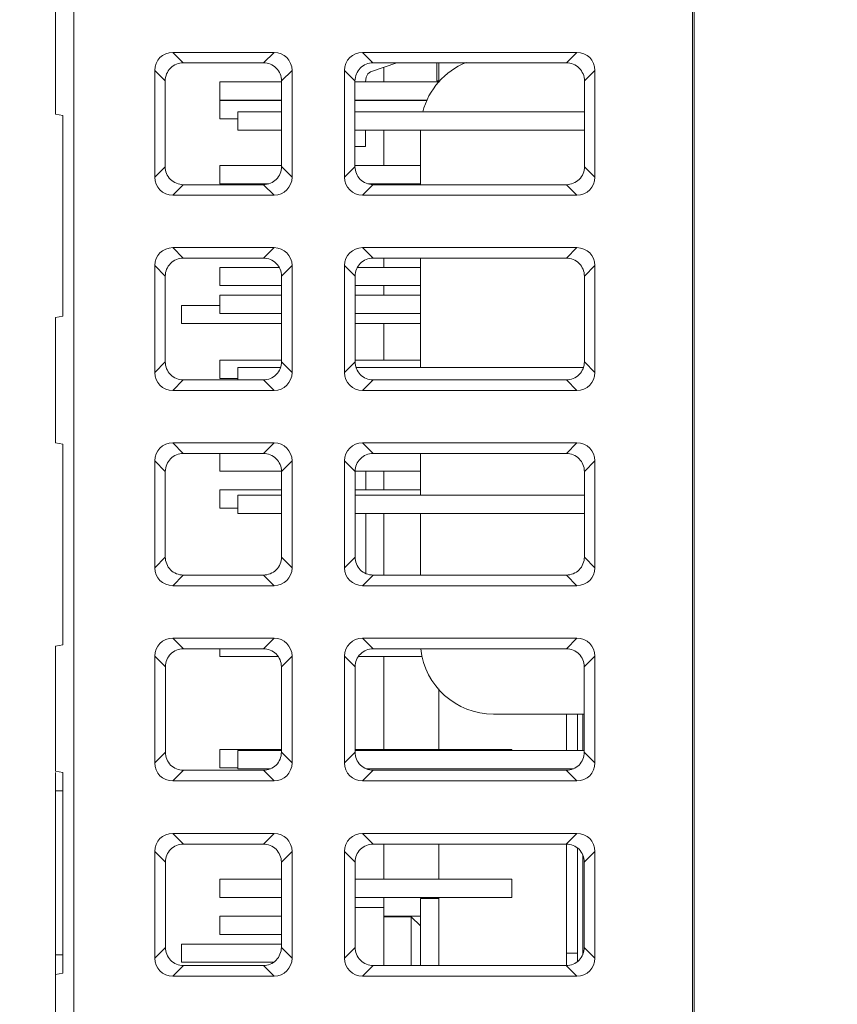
# Model space of a CAD drawing. Header units: millimetres. Extents: x -296 to 295, y -209 to 209.
# Tile 18 of 140: x -256 to -233, y -78 to -51. Entities that reach past the tile are written whole.
import ezdxf

# ---------------------------------------------------------------- set-up
doc = ezdxf.new("R2010")
doc.units = ezdxf.units.MM
doc.header["$MEASUREMENT"] = 0
doc.layers.add('layer 1', color=7, linetype='Continuous')

msp = doc.modelspace()

# ---------------------------------------------------------------- linework, layer by layer
at = {"layer": 'layer 1', "color": 1, "lineweight": 0}
msp.add_open_spline([(295.3283, 209.2747), (295.3283, 209.2747), (295.3283, -208.9236), (295.3283, -208.9236), (295.3283, -208.9236), (-296.1944, -208.9236), (-296.1944, -208.9236), (-296.1944, -208.9236), (-296.1944, 209.2747), (-296.1944, 209.2747), (-296.1944, 209.2747), (295.3283, 209.2747), (295.3283, 209.2747)], degree=3, knots=[0, 0, 0, 0, 0.25, 0.25, 0.25, 0.5, 0.5, 0.5, 0.75, 0.75, 0.75, 1, 1, 1, 1], dxfattribs=at)
at = {"layer": 'layer 1', "color": 5, "lineweight": 0}
msp.add_open_spline([(-281.2487, 194.7284), (-281.2487, 194.7284), (-281.2487, -197.0649), (-281.2487, -197.0649), (-281.2487, -197.0649), (283.3586, -197.0649), (283.3586, -197.0649)], degree=3, knots=[0, 0, 0, 0, 0.5, 0.5, 0.5, 1, 1, 1, 1], dxfattribs=at)
at = {"layer": 'layer 1', "lineweight": 9}
for points in [[(-237.4043, -30.0525), (-237.4043, -30.0525), (-237.4043, -106.9314), (-237.4043, -106.9314)], [(-254.3543, -167.3124), (-254.3543, -167.3124), (-254.3543, -33.4384), (-254.3543, -33.4384)], [(-237.3543, -106.8812), (-237.3543, -106.8812), (-237.3543, -33.4931), (-237.3543, -33.4931)], [(-254.8543, -50.4736), (-254.8543, -50.4736), (-254.8543, -53.9031), (-254.8543, -53.9031)], [(-251.6424, -52.2073), (-251.9162, -52.2073), (-252.1354, -52.4264), (-252.1354, -52.7002)], [(-251.6424, -52.2073), (-251.6424, -52.2073), (-251.3555, -52.4942), (-251.3555, -52.4942)], [(-251.6424, -52.2073), (-251.6424, -52.2073), (-248.8661, -52.2073), (-248.8661, -52.2073)], [(-249.1531, -52.4942), (-249.1531, -52.4942), (-248.8661, -52.2073), (-248.8661, -52.2073)], [(-248.3732, -52.7002), (-248.3732, -52.4264), (-248.5924, -52.2073), (-248.8661, -52.2073)], [(-246.4424, -52.2073), (-246.7162, -52.2073), (-246.9354, -52.4264), (-246.9354, -52.7002)], [(-246.4424, -52.2073), (-246.4424, -52.2073), (-246.1555, -52.4942), (-246.1555, -52.4942)], [(-246.4424, -52.2073), (-246.4424, -52.2073), (-240.5661, -52.2073), (-240.5661, -52.2073)], [(-240.8531, -52.4942), (-240.8531, -52.4942), (-240.5661, -52.2073), (-240.5661, -52.2073)], [(-240.0732, -52.7002), (-240.0732, -52.4264), (-240.2924, -52.2073), (-240.5661, -52.2073)], [(-249.1531, -52.4942), (-249.1531, -52.4942), (-251.3555, -52.4942), (-251.3555, -52.4942)], [(-246.2199, -52.7406), (-246.2199, -52.7406), (-245.4979, -52.4942), (-245.4979, -52.4942)], [(-240.8531, -52.4942), (-240.8531, -52.4942), (-246.1555, -52.4942), (-246.1555, -52.4942)], [(-243.6053, -52.4847), (-244.1921, -52.7225), (-244.6317, -53.224), (-244.7904, -53.8369)], [(-244.4043, -52.4942), (-244.4043, -52.4942), (-244.4043, -52.9884), (-244.4043, -52.9884)], [(-244.3543, -52.4942), (-244.3543, -52.4942), (-244.3543, -53.0277), (-244.3543, -53.0277)], [(-252.1354, -55.6265), (-252.1354, -55.6265), (-252.1354, -52.7002), (-252.1354, -52.7002)], [(-251.8483, -52.9868), (-251.8483, -52.9868), (-252.1354, -52.7002), (-252.1354, -52.7002)], [(-248.3732, -52.7002), (-248.3732, -52.7002), (-248.6603, -52.9865), (-248.6603, -52.9865)], [(-248.3732, -52.7002), (-248.3732, -52.7002), (-248.3732, -55.6265), (-248.3732, -55.6265)], [(-246.9354, -55.6265), (-246.9354, -55.6265), (-246.9354, -52.7002), (-246.9354, -52.7002)], [(-246.6483, -52.9865), (-246.6483, -52.9865), (-246.9354, -52.7002), (-246.9354, -52.7002)], [(-246.3397, -52.8884), (-246.3397, -52.8884), (-246.2997, -52.7983), (-246.2997, -52.7983)], [(-246.2997, -52.7983), (-246.2997, -52.7983), (-246.2199, -52.7406), (-246.2199, -52.7406)], [(-245.8543, -53.0184), (-245.8543, -53.0184), (-245.8543, -52.6159), (-245.8543, -52.6159)], [(-240.0732, -52.7002), (-240.0732, -52.7002), (-240.3603, -52.9868), (-240.3603, -52.9868)], [(-240.0732, -52.7002), (-240.0732, -52.7002), (-240.0732, -55.6265), (-240.0732, -55.6265)], [(-251.8477, -55.3384), (-251.8477, -55.3384), (-251.8483, -52.9868), (-251.8483, -52.9868)], [(-250.3543, -53.0184), (-250.3543, -53.0184), (-250.3543, -53.5184), (-250.3543, -53.5184)], [(-248.6606, -53.0184), (-248.6606, -53.0184), (-250.3543, -53.0184), (-250.3543, -53.0184)], [(-248.6606, -55.3367), (-248.6606, -55.3367), (-248.6606, -52.9851), (-248.6606, -52.9851)], [(-246.648, -52.9851), (-246.648, -52.9851), (-246.648, -55.3367), (-246.648, -55.3367)], [(-244.3543, -53.0184), (-244.3543, -53.0184), (-246.648, -53.0184), (-246.648, -53.0184)], [(-246.3583, -53.0184), (-246.3583, -53.0184), (-246.3397, -52.8884), (-246.3397, -52.8884)], [(-244.4043, -52.9884), (-244.4043, -52.9884), (-244.3543, -52.9884), (-244.3543, -52.9884)], [(-240.3603, -52.9868), (-240.3603, -52.9868), (-240.3609, -55.3384), (-240.3609, -55.3384)], [(-248.6606, -53.5184), (-248.6606, -53.5184), (-250.3543, -53.5184), (-250.3543, -53.5184)], [(-250.3543, -53.5264), (-250.3543, -53.5264), (-250.3543, -54.0264), (-250.3543, -54.0264)], [(-248.6606, -53.5264), (-248.6606, -53.5264), (-250.3543, -53.5264), (-250.3543, -53.5264)], [(-244.6729, -53.5184), (-244.6729, -53.5184), (-246.648, -53.5184), (-246.648, -53.5184)], [(-244.6757, -53.5264), (-244.6757, -53.5264), (-246.648, -53.5264), (-246.648, -53.5264)], [(-254.6543, -53.9384), (-254.6543, -53.9384), (-254.8543, -53.9031), (-254.8543, -53.9031)], [(-254.6543, -53.9384), (-254.6543, -53.9384), (-254.6543, -59.4384), (-254.6543, -59.4384)], [(-249.8543, -53.8384), (-249.8543, -53.8384), (-249.8543, -54.3384), (-249.8543, -54.3384)], [(-249.8543, -53.8384), (-249.8543, -53.8384), (-248.6606, -53.8384), (-248.6606, -53.8384)], [(-246.648, -53.8384), (-246.648, -53.8384), (-240.3605, -53.8384), (-240.3605, -53.8384)], [(-249.8543, -54.0264), (-249.8543, -54.0264), (-250.3543, -54.0264), (-250.3543, -54.0264)], [(-249.8543, -54.3384), (-249.8543, -54.3384), (-248.6606, -54.3384), (-248.6606, -54.3384)], [(-246.648, -54.3384), (-246.648, -54.3384), (-240.3606, -54.3384), (-240.3606, -54.3384)], [(-246.3597, -54.7884), (-246.3597, -54.7884), (-246.3597, -54.3384), (-246.3597, -54.3384)], [(-245.8543, -55.3044), (-245.8543, -55.3044), (-245.8543, -54.3384), (-245.8543, -54.3384)], [(-244.8543, -54.3384), (-244.8543, -54.3384), (-244.8543, -55.8317), (-244.8543, -55.8317)], [(-246.648, -54.7884), (-246.648, -54.7884), (-246.3597, -54.7884), (-246.3597, -54.7884)], [(-250.3543, -55.3044), (-250.3543, -55.3044), (-250.3543, -55.8044), (-250.3543, -55.8044)], [(-248.6606, -55.3044), (-248.6606, -55.3044), (-250.3543, -55.3044), (-250.3543, -55.3044)], [(-244.8543, -55.3044), (-244.8543, -55.3044), (-246.648, -55.3044), (-246.648, -55.3044)], [(-252.1354, -55.6265), (-252.1354, -55.6265), (-251.8477, -55.3384), (-251.8477, -55.3384)], [(-248.6609, -55.3381), (-248.6609, -55.3381), (-248.3732, -55.6265), (-248.3732, -55.6265)], [(-246.9354, -55.6265), (-246.9354, -55.6265), (-246.6477, -55.3381), (-246.6477, -55.3381)], [(-240.3609, -55.3384), (-240.3609, -55.3384), (-240.0732, -55.6265), (-240.0732, -55.6265)], [(-252.1354, -55.6265), (-252.1354, -55.9003), (-251.9162, -56.1194), (-251.6424, -56.1194)], [(-251.3547, -55.8317), (-251.3547, -55.8317), (-251.6424, -56.1194), (-251.6424, -56.1194)], [(-251.3547, -55.8317), (-251.3547, -55.8317), (-249.1539, -55.8317), (-249.1539, -55.8317)], [(-249.0171, -55.8044), (-249.0171, -55.8044), (-250.3543, -55.8044), (-250.3543, -55.8044)], [(-248.8661, -56.1194), (-248.8661, -56.1194), (-249.1539, -55.8317), (-249.1539, -55.8317)], [(-248.8661, -56.1194), (-248.5924, -56.1194), (-248.3732, -55.9003), (-248.3732, -55.6265)], [(-246.9354, -55.6265), (-246.9354, -55.9003), (-246.7162, -56.1194), (-246.4424, -56.1194)], [(-246.1547, -55.8317), (-246.1547, -55.8317), (-246.4424, -56.1194), (-246.4424, -56.1194)], [(-244.8543, -55.8044), (-244.8543, -55.8044), (-246.2918, -55.8044), (-246.2918, -55.8044)], [(-246.1547, -55.8317), (-246.1547, -55.8317), (-240.8539, -55.8317), (-240.8539, -55.8317)], [(-245.8543, -55.8317), (-245.8543, -55.8317), (-245.8543, -55.8044), (-245.8543, -55.8044)], [(-240.5661, -56.1194), (-240.5661, -56.1194), (-240.8539, -55.8317), (-240.8539, -55.8317)], [(-240.5661, -56.1194), (-240.2924, -56.1194), (-240.0732, -55.9003), (-240.0732, -55.6265)], [(-248.8661, -56.1194), (-248.8661, -56.1194), (-251.6424, -56.1194), (-251.6424, -56.1194)], [(-240.5661, -56.1194), (-240.5661, -56.1194), (-246.4424, -56.1194), (-246.4424, -56.1194)], [(-251.6424, -57.5573), (-251.9162, -57.5573), (-252.1354, -57.7764), (-252.1354, -58.0502)], [(-251.6424, -57.5573), (-251.6424, -57.5573), (-251.3542, -57.8455), (-251.3542, -57.8455)], [(-251.6424, -57.5573), (-251.6424, -57.5573), (-248.8661, -57.5573), (-248.8661, -57.5573)], [(-249.1544, -57.8455), (-249.1544, -57.8455), (-248.8661, -57.5573), (-248.8661, -57.5573)], [(-248.3732, -58.0502), (-248.3732, -57.7764), (-248.5924, -57.5573), (-248.8661, -57.5573)], [(-246.4424, -57.5573), (-246.7162, -57.5573), (-246.9354, -57.7764), (-246.9354, -58.0502)], [(-246.4424, -57.5573), (-246.4424, -57.5573), (-246.1542, -57.8455), (-246.1542, -57.8455)], [(-246.4424, -57.5573), (-246.4424, -57.5573), (-240.5661, -57.5573), (-240.5661, -57.5573)], [(-240.8544, -57.8455), (-240.8544, -57.8455), (-240.5661, -57.5573), (-240.5661, -57.5573)], [(-240.0732, -58.0502), (-240.0732, -57.7764), (-240.2924, -57.5573), (-240.5661, -57.5573)], [(-249.1544, -57.8455), (-249.1544, -57.8455), (-251.3542, -57.8455), (-251.3542, -57.8455)], [(-240.8544, -57.8455), (-240.8544, -57.8455), (-246.1542, -57.8455), (-246.1542, -57.8455)], [(-245.8543, -58.0984), (-245.8543, -58.0984), (-245.8543, -57.8455), (-245.8543, -57.8455)], [(-244.8543, -57.8455), (-244.8543, -57.8455), (-244.8543, -60.8384), (-244.8543, -60.8384)], [(-252.1354, -60.9765), (-252.1354, -60.9765), (-252.1354, -58.0502), (-252.1354, -58.0502)], [(-251.847, -58.3381), (-251.847, -58.3381), (-252.1354, -58.0502), (-252.1354, -58.0502)], [(-250.3543, -58.0984), (-250.3543, -58.0984), (-250.3543, -58.5984), (-250.3543, -58.5984)], [(-248.7324, -58.0984), (-248.7324, -58.0984), (-250.3543, -58.0984), (-250.3543, -58.0984)], [(-248.3732, -58.0502), (-248.3732, -58.0502), (-248.6616, -58.3378), (-248.6616, -58.3378)], [(-248.3732, -58.0502), (-248.3732, -58.0502), (-248.3732, -60.9765), (-248.3732, -60.9765)], [(-246.9354, -60.9765), (-246.9354, -60.9765), (-246.9354, -58.0502), (-246.9354, -58.0502)], [(-246.647, -58.3378), (-246.647, -58.3378), (-246.9354, -58.0502), (-246.9354, -58.0502)], [(-244.8543, -58.0984), (-244.8543, -58.0984), (-246.5762, -58.0984), (-246.5762, -58.0984)], [(-240.0732, -58.0502), (-240.0732, -58.0502), (-240.3616, -58.3381), (-240.3616, -58.3381)], [(-240.0732, -58.0502), (-240.0732, -58.0502), (-240.0732, -60.9765), (-240.0732, -60.9765)], [(-251.8464, -60.6871), (-251.8464, -60.6871), (-251.847, -58.3381), (-251.847, -58.3381)], [(-248.6619, -60.6854), (-248.6619, -60.6854), (-248.6619, -58.3364), (-248.6619, -58.3364)], [(-246.6467, -58.3364), (-246.6467, -58.3364), (-246.6467, -60.6854), (-246.6467, -60.6854)], [(-240.3616, -58.3381), (-240.3616, -58.3381), (-240.3622, -60.6871), (-240.3622, -60.6871)], [(-248.6619, -58.5984), (-248.6619, -58.5984), (-250.3543, -58.5984), (-250.3543, -58.5984)], [(-244.8543, -58.5984), (-244.8543, -58.5984), (-246.6467, -58.5984), (-246.6467, -58.5984)], [(-245.8543, -58.8604), (-245.8543, -58.8604), (-245.8543, -58.5984), (-245.8543, -58.5984)], [(-250.3543, -58.8604), (-250.3543, -58.8604), (-250.3543, -59.3604), (-250.3543, -59.3604)], [(-248.6619, -58.8604), (-248.6619, -58.8604), (-250.3543, -58.8604), (-250.3543, -58.8604)], [(-244.8543, -58.8604), (-244.8543, -58.8604), (-246.6467, -58.8604), (-246.6467, -58.8604)], [(-251.4043, -59.6384), (-251.4043, -59.6384), (-251.4043, -59.1384), (-251.4043, -59.1384)], [(-250.3543, -59.1384), (-250.3543, -59.1384), (-251.4043, -59.1384), (-251.4043, -59.1384)], [(-254.6543, -59.4384), (-254.6543, -59.4384), (-254.8543, -59.4736), (-254.8543, -59.4736)], [(-254.8543, -59.4736), (-254.8543, -59.4736), (-254.8543, -62.9031), (-254.8543, -62.9031)], [(-248.6619, -59.3604), (-248.6619, -59.3604), (-250.3543, -59.3604), (-250.3543, -59.3604)], [(-244.8543, -59.3604), (-244.8543, -59.3604), (-246.6467, -59.3604), (-246.6467, -59.3604)], [(-248.6619, -59.6384), (-248.6619, -59.6384), (-251.4043, -59.6384), (-251.4043, -59.6384)], [(-244.8543, -59.6384), (-244.8543, -59.6384), (-246.6467, -59.6384), (-246.6467, -59.6384)], [(-245.8543, -60.6384), (-245.8543, -60.6384), (-245.8543, -59.6384), (-245.8543, -59.6384)], [(-252.1354, -60.9765), (-252.1354, -60.9765), (-251.8464, -60.6871), (-251.8464, -60.6871)], [(-250.3543, -60.6384), (-250.3543, -60.6384), (-250.3543, -61.1384), (-250.3543, -61.1384)], [(-248.6619, -60.6384), (-248.6619, -60.6384), (-250.3543, -60.6384), (-250.3543, -60.6384)], [(-248.6622, -60.6868), (-248.6622, -60.6868), (-248.3732, -60.9765), (-248.3732, -60.9765)], [(-246.9354, -60.9765), (-246.9354, -60.9765), (-246.6464, -60.6868), (-246.6464, -60.6868)], [(-244.8543, -60.6384), (-244.8543, -60.6384), (-246.6467, -60.6384), (-246.6467, -60.6384)], [(-240.3622, -60.6871), (-240.3622, -60.6871), (-240.0732, -60.9765), (-240.0732, -60.9765)], [(-249.8543, -60.8384), (-249.8543, -60.8384), (-249.8543, -61.1803), (-249.8543, -61.1803)], [(-249.8543, -60.8384), (-249.8543, -60.8384), (-248.6922, -60.8384), (-248.6922, -60.8384)], [(-246.6163, -60.8384), (-246.6163, -60.8384), (-240.3922, -60.8384), (-240.3922, -60.8384)], [(-252.1354, -60.9765), (-252.1354, -61.2503), (-251.9162, -61.4694), (-251.6424, -61.4694)], [(-251.3534, -61.1803), (-251.3534, -61.1803), (-251.6424, -61.4694), (-251.6424, -61.4694)], [(-251.3534, -61.1803), (-251.3534, -61.1803), (-249.1552, -61.1803), (-249.1552, -61.1803)], [(-249.8543, -61.1384), (-249.8543, -61.1384), (-250.3543, -61.1384), (-250.3543, -61.1384)], [(-248.8661, -61.4694), (-248.8661, -61.4694), (-249.1552, -61.1803), (-249.1552, -61.1803)], [(-248.8661, -61.4694), (-248.5924, -61.4694), (-248.3732, -61.2503), (-248.3732, -60.9765)], [(-246.9354, -60.9765), (-246.9354, -61.2503), (-246.7162, -61.4694), (-246.4424, -61.4694)], [(-246.1534, -61.1803), (-246.1534, -61.1803), (-246.4424, -61.4694), (-246.4424, -61.4694)], [(-246.1534, -61.1803), (-246.1534, -61.1803), (-240.8552, -61.1803), (-240.8552, -61.1803)], [(-240.5661, -61.4694), (-240.5661, -61.4694), (-240.8552, -61.1803), (-240.8552, -61.1803)], [(-240.5661, -61.4694), (-240.2924, -61.4694), (-240.0732, -61.2503), (-240.0732, -60.9765)], [(-248.8661, -61.4694), (-248.8661, -61.4694), (-251.6424, -61.4694), (-251.6424, -61.4694)], [(-240.5661, -61.4694), (-240.5661, -61.4694), (-246.4424, -61.4694), (-246.4424, -61.4694)], [(-254.6543, -62.9384), (-254.6543, -62.9384), (-254.8543, -62.9031), (-254.8543, -62.9031)], [(-254.6543, -62.9384), (-254.6543, -62.9384), (-254.6543, -68.4384), (-254.6543, -68.4384)], [(-251.6424, -62.9073), (-251.9162, -62.9073), (-252.1354, -63.1264), (-252.1354, -63.4002)], [(-251.6424, -62.9073), (-251.6424, -62.9073), (-251.3529, -63.1969), (-251.3529, -63.1969)], [(-251.6424, -62.9073), (-251.6424, -62.9073), (-248.8661, -62.9073), (-248.8661, -62.9073)], [(-249.1557, -63.1969), (-249.1557, -63.1969), (-248.8661, -62.9073), (-248.8661, -62.9073)], [(-248.3732, -63.4002), (-248.3732, -63.1264), (-248.5924, -62.9073), (-248.8661, -62.9073)], [(-246.4424, -62.9073), (-246.7162, -62.9073), (-246.9354, -63.1264), (-246.9354, -63.4002)], [(-246.4424, -62.9073), (-246.4424, -62.9073), (-246.1529, -63.1969), (-246.1529, -63.1969)], [(-246.4424, -62.9073), (-246.4424, -62.9073), (-240.5661, -62.9073), (-240.5661, -62.9073)], [(-240.8557, -63.1969), (-240.8557, -63.1969), (-240.5661, -62.9073), (-240.5661, -62.9073)], [(-240.0732, -63.4002), (-240.0732, -63.1264), (-240.2924, -62.9073), (-240.5661, -62.9073)], [(-249.1557, -63.1969), (-249.1557, -63.1969), (-251.3529, -63.1969), (-251.3529, -63.1969)], [(-250.3543, -63.1969), (-250.3543, -63.1969), (-250.3543, -63.6784), (-250.3543, -63.6784)], [(-240.8557, -63.1969), (-240.8557, -63.1969), (-246.1529, -63.1969), (-246.1529, -63.1969)], [(-244.8543, -63.1969), (-244.8543, -63.1969), (-244.8543, -64.3384), (-244.8543, -64.3384)], [(-252.1354, -66.3265), (-252.1354, -66.3265), (-252.1354, -63.4002), (-252.1354, -63.4002)], [(-251.8457, -63.6894), (-251.8457, -63.6894), (-252.1354, -63.4002), (-252.1354, -63.4002)], [(-248.3732, -63.4002), (-248.3732, -63.4002), (-248.6629, -63.6892), (-248.6629, -63.6892)], [(-248.3732, -63.4002), (-248.3732, -63.4002), (-248.3732, -66.3265), (-248.3732, -66.3265)], [(-246.9354, -66.3265), (-246.9354, -66.3265), (-246.9354, -63.4002), (-246.9354, -63.4002)], [(-246.6457, -63.6892), (-246.6457, -63.6892), (-246.9354, -63.4002), (-246.9354, -63.4002)], [(-240.0732, -63.4002), (-240.0732, -63.4002), (-240.3629, -63.6894), (-240.3629, -63.6894)], [(-240.0732, -63.4002), (-240.0732, -63.4002), (-240.0732, -66.3265), (-240.0732, -66.3265)], [(-251.8451, -66.0357), (-251.8451, -66.0357), (-251.8457, -63.6894), (-251.8457, -63.6894)], [(-248.6632, -63.6784), (-248.6632, -63.6784), (-250.3543, -63.6784), (-250.3543, -63.6784)], [(-248.6632, -66.034), (-248.6632, -66.034), (-248.6632, -63.6877), (-248.6632, -63.6877)], [(-244.8543, -63.6784), (-244.8543, -63.6784), (-246.6454, -63.6784), (-246.6454, -63.6784)], [(-246.6454, -63.6877), (-246.6454, -63.6877), (-246.6454, -66.034), (-246.6454, -66.034)], [(-246.3543, -64.1944), (-246.3543, -64.1944), (-246.3543, -63.6784), (-246.3543, -63.6784)], [(-245.8543, -64.1944), (-245.8543, -64.1944), (-245.8543, -63.6784), (-245.8543, -63.6784)], [(-240.3629, -63.6894), (-240.3629, -63.6894), (-240.3635, -66.0358), (-240.3635, -66.0358)], [(-250.3543, -64.1944), (-250.3543, -64.1944), (-250.3543, -64.6944), (-250.3543, -64.6944)], [(-248.6632, -64.1944), (-248.6632, -64.1944), (-250.3543, -64.1944), (-250.3543, -64.1944)], [(-244.8543, -64.1944), (-244.8543, -64.1944), (-246.6454, -64.1944), (-246.6454, -64.1944)], [(-249.8543, -64.3384), (-249.8543, -64.3384), (-249.8543, -64.8384), (-249.8543, -64.8384)], [(-249.8543, -64.3384), (-249.8543, -64.3384), (-248.6632, -64.3384), (-248.6632, -64.3384)], [(-246.6454, -64.3384), (-246.6454, -64.3384), (-240.3631, -64.3384), (-240.3631, -64.3384)], [(-249.8543, -64.6944), (-249.8543, -64.6944), (-250.3543, -64.6944), (-250.3543, -64.6944)], [(-249.8543, -64.8384), (-249.8543, -64.8384), (-248.6632, -64.8384), (-248.6632, -64.8384)], [(-246.6454, -64.8384), (-246.6454, -64.8384), (-240.3632, -64.8384), (-240.3632, -64.8384)], [(-246.3543, -66.4835), (-246.3543, -66.4835), (-246.3543, -64.8384), (-246.3543, -64.8384)], [(-245.8543, -66.529), (-245.8543, -66.529), (-245.8543, -64.8384), (-245.8543, -64.8384)], [(-244.8543, -64.8384), (-244.8543, -64.8384), (-244.8543, -66.529), (-244.8543, -66.529)], [(-252.1354, -66.3265), (-252.1354, -66.3265), (-251.8451, -66.0357), (-251.8451, -66.0357)], [(-248.6635, -66.0355), (-248.6635, -66.0355), (-248.3732, -66.3265), (-248.3732, -66.3265)], [(-246.9354, -66.3265), (-246.9354, -66.3265), (-246.6451, -66.0355), (-246.6451, -66.0355)], [(-240.3635, -66.0358), (-240.3635, -66.0358), (-240.0732, -66.3265), (-240.0732, -66.3265)], [(-252.1354, -66.3265), (-252.1354, -66.6003), (-251.9162, -66.8194), (-251.6424, -66.8194)], [(-248.8661, -66.8194), (-248.5924, -66.8194), (-248.3732, -66.6003), (-248.3732, -66.3265)], [(-246.9354, -66.3265), (-246.9354, -66.6003), (-246.7162, -66.8194), (-246.4424, -66.8194)], [(-240.5661, -66.8194), (-240.2924, -66.8194), (-240.0732, -66.6003), (-240.0732, -66.3265)], [(-251.352, -66.529), (-251.352, -66.529), (-251.6424, -66.8194), (-251.6424, -66.8194)], [(-251.352, -66.529), (-251.352, -66.529), (-249.1565, -66.529), (-249.1565, -66.529)], [(-248.8661, -66.8194), (-248.8661, -66.8194), (-249.1565, -66.529), (-249.1565, -66.529)], [(-246.152, -66.529), (-246.152, -66.529), (-246.4424, -66.8194), (-246.4424, -66.8194)], [(-246.152, -66.529), (-246.152, -66.529), (-240.8565, -66.529), (-240.8565, -66.529)], [(-240.5661, -66.8194), (-240.5661, -66.8194), (-240.8565, -66.529), (-240.8565, -66.529)], [(-248.8661, -66.8194), (-248.8661, -66.8194), (-251.6424, -66.8194), (-251.6424, -66.8194)], [(-240.5661, -66.8194), (-240.5661, -66.8194), (-246.4424, -66.8194), (-246.4424, -66.8194)], [(-254.6543, -68.4384), (-254.6543, -68.4384), (-254.8543, -68.4736), (-254.8543, -68.4736)], [(-254.8543, -68.4736), (-254.8543, -68.4736), (-254.8543, -71.9031), (-254.8543, -71.9031)], [(-251.6424, -68.2573), (-251.9162, -68.2573), (-252.1354, -68.4764), (-252.1354, -68.7502)], [(-251.6424, -68.2573), (-251.6424, -68.2573), (-251.3516, -68.5482), (-251.3516, -68.5482)], [(-251.6424, -68.2573), (-251.6424, -68.2573), (-248.8661, -68.2573), (-248.8661, -68.2573)], [(-249.157, -68.5482), (-249.157, -68.5482), (-248.8661, -68.2573), (-248.8661, -68.2573)], [(-248.3732, -68.7502), (-248.3732, -68.4764), (-248.5924, -68.2573), (-248.8661, -68.2573)], [(-246.4424, -68.2573), (-246.7162, -68.2573), (-246.9354, -68.4764), (-246.9354, -68.7502)], [(-246.4424, -68.2573), (-246.4424, -68.2573), (-246.1516, -68.5482), (-246.1516, -68.5482)], [(-246.4424, -68.2573), (-246.4424, -68.2573), (-240.5661, -68.2573), (-240.5661, -68.2573)], [(-240.857, -68.5482), (-240.857, -68.5482), (-240.5661, -68.2573), (-240.5661, -68.2573)], [(-240.0732, -68.7502), (-240.0732, -68.4764), (-240.2924, -68.2573), (-240.5661, -68.2573)], [(-252.1354, -71.6765), (-252.1354, -71.6765), (-252.1354, -68.7502), (-252.1354, -68.7502)], [(-251.8443, -69.0407), (-251.8443, -69.0407), (-252.1354, -68.7502), (-252.1354, -68.7502)], [(-249.157, -68.5482), (-249.157, -68.5482), (-251.3516, -68.5482), (-251.3516, -68.5482)], [(-250.3543, -68.5482), (-250.3543, -68.5482), (-250.3543, -68.7584), (-250.3543, -68.7584)], [(-248.7636, -68.7584), (-248.7636, -68.7584), (-250.3543, -68.7584), (-250.3543, -68.7584)], [(-248.3732, -68.7502), (-248.3732, -68.7502), (-248.6642, -69.0405), (-248.6642, -69.0405)], [(-248.3732, -68.7502), (-248.3732, -68.7502), (-248.3732, -71.6765), (-248.3732, -71.6765)], [(-246.9354, -71.6765), (-246.9354, -71.6765), (-246.9354, -68.7502), (-246.9354, -68.7502)], [(-246.6443, -69.0405), (-246.6443, -69.0405), (-246.9354, -68.7502), (-246.9354, -68.7502)], [(-244.807, -68.7584), (-244.807, -68.7584), (-246.545, -68.7584), (-246.545, -68.7584)], [(-240.857, -68.5482), (-240.857, -68.5482), (-246.1516, -68.5482), (-246.1516, -68.5482)], [(-245.8543, -71.3064), (-245.8543, -71.3064), (-245.8543, -68.7584), (-245.8543, -68.7584)], [(-244.8429, -68.551), (-244.7343, -69.5674), (-243.8766, -70.3384), (-242.8543, -70.3384)], [(-240.0732, -68.7502), (-240.0732, -68.7502), (-240.3642, -69.0407), (-240.3642, -69.0407)], [(-240.0732, -68.7502), (-240.0732, -68.7502), (-240.0732, -71.6765), (-240.0732, -71.6765)], [(-251.8438, -71.3844), (-251.8438, -71.3844), (-251.8443, -69.0407), (-251.8443, -69.0407)], [(-248.6645, -71.3827), (-248.6645, -71.3827), (-248.6645, -69.039), (-248.6645, -69.039)], [(-246.6441, -69.039), (-246.6441, -69.039), (-246.6441, -71.3827), (-246.6441, -71.3827)], [(-240.3642, -69.0407), (-240.3642, -69.0407), (-240.3648, -71.3844), (-240.3648, -71.3844)], [(-244.3543, -69.649), (-244.3543, -69.649), (-244.3543, -71.3064), (-244.3543, -71.3064)], [(-242.8543, -70.3384), (-242.8543, -70.3384), (-240.3645, -70.3384), (-240.3645, -70.3384)], [(-240.8543, -70.3384), (-240.8543, -70.3384), (-240.8543, -71.3384), (-240.8543, -71.3384)], [(-240.5543, -71.3384), (-240.5543, -71.3384), (-240.5543, -70.3384), (-240.5543, -70.3384)], [(-240.4078, -70.3384), (-240.4078, -70.3384), (-240.4078, -71.3384), (-240.4078, -71.3384)], [(-252.1354, -71.6765), (-252.1354, -71.6765), (-251.8438, -71.3844), (-251.8438, -71.3844)], [(-250.3543, -71.3064), (-250.3543, -71.3064), (-250.3543, -71.8064), (-250.3543, -71.8064)], [(-248.6645, -71.3064), (-248.6645, -71.3064), (-250.3543, -71.3064), (-250.3543, -71.3064)], [(-249.8543, -71.3384), (-249.8543, -71.3384), (-249.8543, -71.8384), (-249.8543, -71.8384)], [(-249.8543, -71.3384), (-249.8543, -71.3384), (-248.6645, -71.3384), (-248.6645, -71.3384)], [(-248.6648, -71.3842), (-248.6648, -71.3842), (-248.3732, -71.6765), (-248.3732, -71.6765)], [(-246.9354, -71.6765), (-246.9354, -71.6765), (-246.6438, -71.3842), (-246.6438, -71.3842)], [(-246.6441, -71.3064), (-246.6441, -71.3064), (-242.3543, -71.3064), (-242.3543, -71.3064)], [(-246.6441, -71.3384), (-246.6441, -71.3384), (-240.3648, -71.3384), (-240.3648, -71.3384)], [(-242.3543, -71.3064), (-242.3543, -71.3064), (-242.3543, -71.3384), (-242.3543, -71.3384)], [(-240.3648, -71.3844), (-240.3648, -71.3844), (-240.0732, -71.6765), (-240.0732, -71.6765)], [(-252.1354, -71.6765), (-252.1354, -71.9503), (-251.9162, -72.1694), (-251.6424, -72.1694)], [(-248.8661, -72.1694), (-248.5924, -72.1694), (-248.3732, -71.9503), (-248.3732, -71.6765)], [(-246.9354, -71.6765), (-246.9354, -71.9503), (-246.7162, -72.1694), (-246.4424, -72.1694)], [(-240.5661, -72.1694), (-240.2924, -72.1694), (-240.0732, -71.9503), (-240.0732, -71.6765)], [(-254.6543, -71.9384), (-254.6543, -71.9384), (-254.8543, -71.9031), (-254.8543, -71.9031)], [(-254.8543, -80.9031), (-254.8543, -80.9031), (-254.8543, -71.9384), (-254.8543, -71.9384)], [(-254.6543, -71.9384), (-254.6543, -71.9384), (-254.6543, -77.4384), (-254.6543, -77.4384)], [(-251.3507, -71.8777), (-251.3507, -71.8777), (-251.6424, -72.1694), (-251.6424, -72.1694)], [(-251.3507, -71.8777), (-251.3507, -71.8777), (-249.1578, -71.8777), (-249.1578, -71.8777)], [(-249.8543, -71.8064), (-249.8543, -71.8064), (-250.3543, -71.8064), (-250.3543, -71.8064)], [(-249.8543, -71.8384), (-249.8543, -71.8384), (-248.9646, -71.8384), (-248.9646, -71.8384)], [(-248.8661, -72.1694), (-248.8661, -72.1694), (-249.1578, -71.8777), (-249.1578, -71.8777)], [(-246.1507, -71.8777), (-246.1507, -71.8777), (-246.4424, -72.1694), (-246.4424, -72.1694)], [(-246.3438, -71.8384), (-246.3438, -71.8384), (-240.6646, -71.8384), (-240.6646, -71.8384)], [(-246.1507, -71.8777), (-246.1507, -71.8777), (-240.8578, -71.8777), (-240.8578, -71.8777)], [(-240.5661, -72.1694), (-240.5661, -72.1694), (-240.8578, -71.8777), (-240.8578, -71.8777)], [(-248.8661, -72.1694), (-248.8661, -72.1694), (-251.6424, -72.1694), (-251.6424, -72.1694)], [(-240.5661, -72.1694), (-240.5661, -72.1694), (-246.4424, -72.1694), (-246.4424, -72.1694)], [(-254.8543, -72.4384), (-254.8543, -72.4384), (-254.6543, -72.4384), (-254.6543, -72.4384)], [(-251.6424, -73.6073), (-251.9162, -73.6073), (-252.1354, -73.8264), (-252.1354, -74.1002)], [(-251.6424, -73.6073), (-251.6424, -73.6073), (-251.3502, -73.8995), (-251.3502, -73.8995)], [(-251.6424, -73.6073), (-251.6424, -73.6073), (-248.8661, -73.6073), (-248.8661, -73.6073)], [(-249.1583, -73.8995), (-249.1583, -73.8995), (-248.8661, -73.6073), (-248.8661, -73.6073)], [(-248.3732, -74.1002), (-248.3732, -73.8264), (-248.5924, -73.6073), (-248.8661, -73.6073)], [(-246.4424, -73.6073), (-246.7162, -73.6073), (-246.9354, -73.8264), (-246.9354, -74.1002)], [(-246.4424, -73.6073), (-246.4424, -73.6073), (-246.1502, -73.8995), (-246.1502, -73.8995)], [(-246.4424, -73.6073), (-246.4424, -73.6073), (-240.5661, -73.6073), (-240.5661, -73.6073)], [(-240.8583, -73.8995), (-240.8583, -73.8995), (-240.5661, -73.6073), (-240.5661, -73.6073)], [(-240.0732, -74.1002), (-240.0732, -73.8264), (-240.2924, -73.6073), (-240.5661, -73.6073)], [(-249.1583, -73.8995), (-249.1583, -73.8995), (-251.3502, -73.8995), (-251.3502, -73.8995)], [(-240.8583, -73.8995), (-240.8583, -73.8995), (-246.1502, -73.8995), (-246.1502, -73.8995)], [(-245.8543, -74.8624), (-245.8543, -74.8624), (-245.8543, -73.8995), (-245.8543, -73.8995)], [(-244.3543, -73.8995), (-244.3543, -73.8995), (-244.3543, -74.8624), (-244.3543, -74.8624)], [(-240.8543, -73.8995), (-240.8543, -73.8995), (-240.8543, -77.2264), (-240.8543, -77.2264)], [(-252.1354, -77.0265), (-252.1354, -77.0265), (-252.1354, -74.1002), (-252.1354, -74.1002)], [(-251.843, -74.392), (-251.843, -74.392), (-252.1354, -74.1002), (-252.1354, -74.1002)], [(-248.3732, -74.1002), (-248.3732, -74.1002), (-248.6655, -74.3918), (-248.6655, -74.3918)], [(-248.3732, -74.1002), (-248.3732, -74.1002), (-248.3732, -77.0265), (-248.3732, -77.0265)], [(-246.9354, -77.0265), (-246.9354, -77.0265), (-246.9354, -74.1002), (-246.9354, -74.1002)], [(-246.643, -74.3918), (-246.643, -74.3918), (-246.9354, -74.1002), (-246.9354, -74.1002)], [(-240.5543, -77.1122), (-240.5543, -77.1122), (-240.5543, -74.0131), (-240.5543, -74.0131)], [(-240.0732, -74.1002), (-240.0732, -74.1002), (-240.3655, -74.392), (-240.3655, -74.392)], [(-240.0732, -74.1002), (-240.0732, -74.1002), (-240.0732, -77.0265), (-240.0732, -77.0265)], [(-251.8425, -76.7331), (-251.8425, -76.7331), (-251.843, -74.392), (-251.843, -74.392)], [(-248.6658, -76.7314), (-248.6658, -76.7314), (-248.6658, -74.3904), (-248.6658, -74.3904)], [(-246.6427, -74.3904), (-246.6427, -74.3904), (-246.6427, -76.7314), (-246.6427, -76.7314)], [(-240.4078, -74.1948), (-240.4078, -74.1948), (-240.4078, -76.9299), (-240.4078, -76.9299)], [(-240.3655, -74.392), (-240.3655, -74.392), (-240.3661, -76.7331), (-240.3661, -76.7331)], [(-250.3543, -74.8624), (-250.3543, -74.8624), (-250.3543, -75.3624), (-250.3543, -75.3624)], [(-248.6658, -74.8624), (-248.6658, -74.8624), (-250.3543, -74.8624), (-250.3543, -74.8624)], [(-246.6427, -74.8624), (-246.6427, -74.8624), (-242.3543, -74.8624), (-242.3543, -74.8624)], [(-242.3543, -74.8624), (-242.3543, -74.8624), (-242.3543, -75.3624), (-242.3543, -75.3624)], [(-248.6658, -75.3624), (-248.6658, -75.3624), (-250.3543, -75.3624), (-250.3543, -75.3624)], [(-246.6427, -75.3624), (-246.6427, -75.3624), (-242.3543, -75.3624), (-242.3543, -75.3624)], [(-245.8543, -77.2264), (-245.8543, -77.2264), (-245.8543, -75.3624), (-245.8543, -75.3624)], [(-244.8543, -75.3884), (-244.8543, -75.3884), (-244.8543, -77.2264), (-244.8543, -77.2264)], [(-244.8543, -75.3884), (-244.8543, -75.3884), (-244.3543, -75.3884), (-244.3543, -75.3884)], [(-244.3543, -75.3624), (-244.3543, -75.3624), (-244.3543, -77.2264), (-244.3543, -77.2264)], [(-245.8543, -75.6384), (-245.8543, -75.6384), (-246.6427, -75.6384), (-246.6427, -75.6384)], [(-250.3543, -75.8784), (-250.3543, -75.8784), (-250.3543, -76.3784), (-250.3543, -76.3784)], [(-248.6658, -75.8784), (-248.6658, -75.8784), (-250.3543, -75.8784), (-250.3543, -75.8784)], [(-244.8543, -75.8784), (-244.8543, -75.8784), (-245.8543, -75.8784), (-245.8543, -75.8784)], [(-245.8543, -75.8884), (-245.8543, -75.8884), (-245.1043, -75.8884), (-245.1043, -75.8884)], [(-245.1043, -75.8884), (-245.1043, -75.8884), (-245.1043, -77.2264), (-245.1043, -77.2264)], [(-244.8543, -76.1384), (-244.8543, -76.1384), (-245.1043, -75.8884), (-245.1043, -75.8884)], [(-248.6658, -76.3784), (-248.6658, -76.3784), (-250.3543, -76.3784), (-250.3543, -76.3784)], [(-252.1354, -77.0265), (-252.1354, -77.0265), (-251.8425, -76.7331), (-251.8425, -76.7331)], [(-251.4043, -77.1384), (-251.4043, -77.1384), (-251.4043, -76.6384), (-251.4043, -76.6384)], [(-248.6658, -76.6384), (-248.6658, -76.6384), (-251.4043, -76.6384), (-251.4043, -76.6384)], [(-248.6661, -76.7329), (-248.6661, -76.7329), (-248.3732, -77.0265), (-248.3732, -77.0265)], [(-246.9354, -77.0265), (-246.9354, -77.0265), (-246.6425, -76.7329), (-246.6425, -76.7329)], [(-240.5543, -76.8884), (-240.5543, -76.8884), (-240.8543, -76.8884), (-240.8543, -76.8884)], [(-240.3661, -76.7331), (-240.3661, -76.7331), (-240.0732, -77.0265), (-240.0732, -77.0265)], [(-254.6543, -76.9384), (-254.6543, -76.9384), (-254.8543, -76.9384), (-254.8543, -76.9384)], [(-252.1354, -77.0265), (-252.1354, -77.3003), (-251.9162, -77.5194), (-251.6424, -77.5194)], [(-248.8933, -77.1384), (-248.8933, -77.1384), (-251.4043, -77.1384), (-251.4043, -77.1384)], [(-248.8661, -77.5194), (-248.5924, -77.5194), (-248.3732, -77.3003), (-248.3732, -77.0265)], [(-246.9354, -77.0265), (-246.9354, -77.3003), (-246.7162, -77.5194), (-246.4424, -77.5194)], [(-240.5661, -77.5194), (-240.2924, -77.5194), (-240.0732, -77.3003), (-240.0732, -77.0265)], [(-251.3494, -77.2264), (-251.3494, -77.2264), (-251.6424, -77.5194), (-251.6424, -77.5194)], [(-251.3494, -77.2264), (-251.3494, -77.2264), (-249.1591, -77.2264), (-249.1591, -77.2264)], [(-248.8661, -77.5194), (-248.8661, -77.5194), (-249.1591, -77.2264), (-249.1591, -77.2264)], [(-246.1494, -77.2264), (-246.1494, -77.2264), (-246.4424, -77.5194), (-246.4424, -77.5194)], [(-246.1494, -77.2264), (-246.1494, -77.2264), (-240.8591, -77.2264), (-240.8591, -77.2264)], [(-240.5661, -77.5194), (-240.5661, -77.5194), (-240.8591, -77.2264), (-240.8591, -77.2264)], [(-254.6543, -77.4384), (-254.6543, -77.4384), (-254.8543, -77.4736), (-254.8543, -77.4736)], [(-248.8661, -77.5194), (-248.8661, -77.5194), (-251.6424, -77.5194), (-251.6424, -77.5194)], [(-240.5661, -77.5194), (-240.5661, -77.5194), (-246.4424, -77.5194), (-246.4424, -77.5194)]]:
    msp.add_open_spline(points, degree=3, dxfattribs=at)
for points in [[(-251.3555, -52.4942), (-251.481, -52.4942), (-251.6122, -52.546), (-251.7039, -52.6374), (-251.7956, -52.7288), (-251.8479, -52.8598), (-251.848, -52.9853)], [(-248.6606, -52.9851), (-248.6607, -52.8596), (-248.7131, -52.7286), (-248.8048, -52.6373), (-248.8965, -52.546), (-249.0276, -52.4942), (-249.1531, -52.4942)], [(-246.1555, -52.4942), (-246.281, -52.4942), (-246.4121, -52.546), (-246.5038, -52.6373), (-246.5955, -52.7287), (-246.6478, -52.8596), (-246.648, -52.9851)], [(-240.3606, -52.9853), (-240.3607, -52.8598), (-240.413, -52.7288), (-240.5047, -52.6374), (-240.5964, -52.546), (-240.7275, -52.4942), (-240.8531, -52.4942)], [(-251.848, -55.3369), (-251.8481, -55.4631), (-251.7963, -55.5951), (-251.7045, -55.6872), (-251.6127, -55.7793), (-251.4808, -55.8317), (-251.3547, -55.8317)], [(-249.1539, -55.8317), (-249.0277, -55.8317), (-248.8958, -55.7793), (-248.804, -55.6871), (-248.7121, -55.5949), (-248.6604, -55.4629), (-248.6606, -55.3367)], [(-246.648, -55.3367), (-246.6482, -55.4629), (-246.5964, -55.5949), (-246.5046, -55.6871), (-246.4128, -55.7793), (-246.2809, -55.8317), (-246.1547, -55.8317)], [(-240.8539, -55.8317), (-240.7277, -55.8317), (-240.5959, -55.7793), (-240.5041, -55.6872), (-240.4122, -55.5951), (-240.3605, -55.4631), (-240.3606, -55.3369)], [(-251.3542, -57.8455), (-251.4797, -57.8455), (-251.6109, -57.8973), (-251.7026, -57.9887), (-251.7943, -58.0801), (-251.8466, -58.2111), (-251.8467, -58.3366)], [(-248.6619, -58.3364), (-248.662, -58.2109), (-248.7144, -58.08), (-248.8061, -57.9886), (-248.8978, -57.8973), (-249.0289, -57.8455), (-249.1544, -57.8455)], [(-246.1542, -57.8455), (-246.2797, -57.8455), (-246.4108, -57.8973), (-246.5025, -57.9886), (-246.5942, -58.08), (-246.6465, -58.2109), (-246.6467, -58.3364)], [(-240.3619, -58.3366), (-240.362, -58.2111), (-240.4143, -58.0801), (-240.506, -57.9887), (-240.5977, -57.8973), (-240.7288, -57.8455), (-240.8544, -57.8455)], [(-251.8467, -60.6856), (-251.8468, -60.8118), (-251.795, -60.9438), (-251.7032, -61.0359), (-251.6114, -61.128), (-251.4795, -61.1803), (-251.3534, -61.1803)], [(-249.1552, -61.1803), (-249.029, -61.1803), (-248.8971, -61.128), (-248.8053, -61.0358), (-248.7135, -60.9436), (-248.6617, -60.8116), (-248.6619, -60.6854)], [(-246.6467, -60.6854), (-246.6468, -60.8116), (-246.5951, -60.9436), (-246.5033, -61.0358), (-246.4115, -61.128), (-246.2796, -61.1803), (-246.1534, -61.1803)], [(-240.8552, -61.1803), (-240.729, -61.1803), (-240.5972, -61.128), (-240.5054, -61.0359), (-240.4136, -60.9438), (-240.3618, -60.8118), (-240.3619, -60.6856)], [(-251.3529, -63.1969), (-251.4784, -63.1969), (-251.6096, -63.2486), (-251.7013, -63.34), (-251.793, -63.4314), (-251.8453, -63.5624), (-251.8454, -63.688)], [(-248.6632, -63.6877), (-248.6633, -63.5622), (-248.7157, -63.4313), (-248.8074, -63.3399), (-248.8991, -63.2486), (-249.0302, -63.1969), (-249.1557, -63.1969)], [(-246.1529, -63.1969), (-246.2784, -63.1969), (-246.4095, -63.2486), (-246.5012, -63.3399), (-246.5929, -63.4313), (-246.6452, -63.5622), (-246.6454, -63.6877)], [(-240.3632, -63.688), (-240.3633, -63.5624), (-240.4156, -63.4314), (-240.5073, -63.34), (-240.599, -63.2486), (-240.7301, -63.1969), (-240.8557, -63.1969)], [(-251.8454, -66.0343), (-251.8455, -66.1605), (-251.7937, -66.2924), (-251.7019, -66.3846), (-251.6101, -66.4767), (-251.4782, -66.529), (-251.352, -66.529)], [(-249.1565, -66.529), (-249.0303, -66.529), (-248.8984, -66.4767), (-248.8066, -66.3845), (-248.7148, -66.2923), (-248.663, -66.1603), (-248.6632, -66.034)], [(-246.6454, -66.034), (-246.6455, -66.1603), (-246.5938, -66.2923), (-246.502, -66.3845), (-246.4101, -66.4767), (-246.2782, -66.529), (-246.152, -66.529)], [(-240.8565, -66.529), (-240.7304, -66.529), (-240.5985, -66.4767), (-240.5067, -66.3846), (-240.4149, -66.2924), (-240.3631, -66.1605), (-240.3632, -66.0343)], [(-251.3516, -68.5482), (-251.4771, -68.5482), (-251.6082, -68.5999), (-251.7, -68.6913), (-251.7917, -68.7827), (-251.844, -68.9137), (-251.8441, -69.0393)], [(-248.6645, -69.039), (-248.6647, -68.9135), (-248.717, -68.7826), (-248.8087, -68.6912), (-248.9004, -68.5999), (-249.0315, -68.5482), (-249.157, -68.5482)], [(-246.1516, -68.5482), (-246.2771, -68.5482), (-246.4082, -68.5999), (-246.4999, -68.6913), (-246.5916, -68.7826), (-246.6439, -68.9135), (-246.6441, -69.039)], [(-240.3645, -69.0393), (-240.3646, -68.9137), (-240.4169, -68.7827), (-240.5086, -68.6913), (-240.6003, -68.5999), (-240.7315, -68.5482), (-240.857, -68.5482)], [(-251.8441, -71.383), (-251.8442, -71.5092), (-251.7924, -71.6411), (-251.7006, -71.7333), (-251.6087, -71.8254), (-251.4769, -71.8777), (-251.3507, -71.8777)], [(-249.1578, -71.8777), (-249.0316, -71.8777), (-248.8997, -71.8254), (-248.8079, -71.7332), (-248.7161, -71.641), (-248.6643, -71.509), (-248.6645, -71.3827)], [(-246.6441, -71.3827), (-246.6442, -71.509), (-246.5925, -71.641), (-246.5006, -71.7332), (-246.4088, -71.8254), (-246.2769, -71.8777), (-246.1507, -71.8777)], [(-240.8578, -71.8777), (-240.7317, -71.8777), (-240.5998, -71.8254), (-240.508, -71.7333), (-240.4162, -71.6411), (-240.3644, -71.5092), (-240.3645, -71.383)], [(-251.3502, -73.8995), (-251.4758, -73.8995), (-251.6069, -73.9512), (-251.6986, -74.0427), (-251.7903, -74.134), (-251.8427, -74.2651), (-251.8427, -74.3906)], [(-248.6658, -74.3904), (-248.666, -74.2649), (-248.7183, -74.1339), (-248.81, -74.0426), (-248.9017, -73.9512), (-249.0328, -73.8995), (-249.1583, -73.8995)], [(-246.1502, -73.8995), (-246.2758, -73.8995), (-246.4068, -73.9512), (-246.4986, -74.0426), (-246.5903, -74.1339), (-246.6426, -74.2649), (-246.6427, -74.3904)], [(-240.3658, -74.3906), (-240.3659, -74.2651), (-240.4182, -74.134), (-240.5099, -74.0426), (-240.6016, -73.9512), (-240.7328, -73.8995), (-240.8583, -73.8995)], [(-251.8427, -76.7317), (-251.8428, -76.8579), (-251.7911, -76.9898), (-251.6992, -77.082), (-251.6074, -77.1741), (-251.4756, -77.2264), (-251.3494, -77.2264)], [(-249.1591, -77.2264), (-249.0329, -77.2264), (-248.901, -77.174), (-248.8092, -77.0819), (-248.7174, -76.9897), (-248.6657, -76.8576), (-248.6658, -76.7314)], [(-246.6427, -76.7314), (-246.6429, -76.8576), (-246.5912, -76.9897), (-246.4993, -77.0819), (-246.4075, -77.1741), (-246.2756, -77.2264), (-246.1494, -77.2264)], [(-240.8591, -77.2264), (-240.733, -77.2264), (-240.6011, -77.1741), (-240.5093, -77.082), (-240.4175, -76.9898), (-240.3657, -76.8579), (-240.3658, -76.7317)]]:
    msp.add_open_spline(points, degree=3, knots=[0, 0, 0, 0, 0.5, 0.5, 0.5, 1, 1, 1, 1], dxfattribs=at)

doc.saveas('drawing.dxf')
